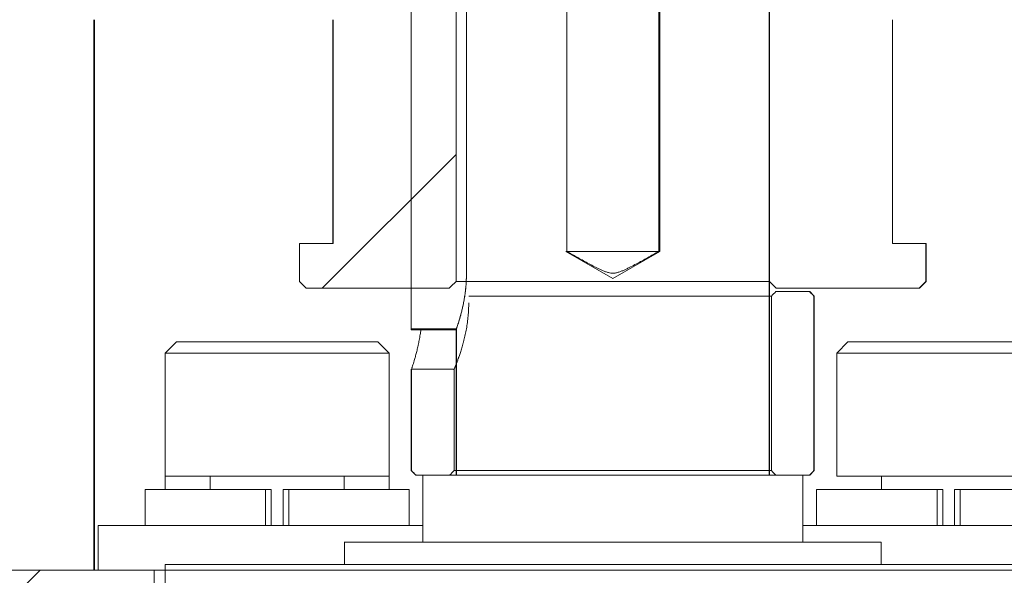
# Model space of a CAD drawing. Header units: millimetres. Extents: x 4 to 1188, y 1 to 840.
# Tile 248 of 256: x 851.03 to 856.9, y 315.23 to 318.54. Entities that reach past the tile are written whole.
import ezdxf

# ---------------------------------------------------------------- set-up
doc = ezdxf.new("R2010")
doc.units = ezdxf.units.MM
doc.layers.add('1', color=7, linetype='Continuous')

msp = doc.modelspace()

# ---------------------------------------------------------------- hatches: boundary and pattern name
at = {"layer": '1', "linetype": 'Continuous', "lineweight": 35}
h = msp.add_hatch(dxfattribs=at)
h.set_pattern_fill('ANSI31', color=154, scale=1.55, angle=-2.13e-14, style=0)
edge = h.paths.add_edge_path(flags=0)
edge.add_line((857.297, 320.697), (857.297, 320.337))
edge.add_line((857.297, 320.337), (857.1037, 320.337))
edge.add_line((857.1037, 320.337), (857.1037, 320.7103))
edge = h.paths.add_edge_path(flags=0)
edge.add_line((852.0248, 320.7103), (852.0248, 320.337))
edge.add_line((852.0248, 320.337), (851.8315, 320.337))
edge.add_line((851.8315, 320.337), (851.8315, 320.697))
edge = h.paths.add_edge_path(flags=0)
edge.add_line((856.4301, 316.937), (855.498, 316.937))
edge.add_line((855.498, 316.937), (855.498, 320.137))
edge.add_line((855.498, 320.137), (856.23, 320.137))
edge.add_line((856.23, 320.137), (856.23, 320.737))
edge.add_line((856.23, 320.737), (856.6914, 320.737))
edge.add_line((856.6914, 320.737), (856.6474, 320.337))
edge.add_spline(control_points=[(856.6474, 320.337), (856.5285, 319.737), (856.4759, 319.137), (856.4234, 318.537)], knot_values=[0, 0, 0, 0, 1, 1, 1, 1], degree=3, periodic=0)
edge.add_line((856.4234, 318.537), (856.23, 318.537))
edge.add_line((856.23, 318.537), (856.23, 317.2036))
edge.add_line((856.23, 317.2036), (856.4301, 317.2036))
edge.add_line((856.4301, 317.2036), (856.4301, 316.937))
edge = h.paths.add_edge_path(flags=0)
edge.add_line((852.8985, 318.537), (852.7051, 318.537))
edge.add_spline(control_points=[(852.7051, 318.537), (852.6525, 319.137), (852.6, 319.737), (852.4793, 320.337)], knot_values=[0, 0, 0, 0, 1, 1, 1, 1], degree=3, periodic=0)
edge.add_line((852.4793, 320.337), (852.434, 320.737))
edge.add_line((852.434, 320.737), (852.8985, 320.737))
edge.add_line((852.8985, 320.737), (852.8985, 320.137))
edge.add_line((852.8985, 320.137), (853.6305, 320.137))
edge.add_line((853.6305, 320.137), (853.6305, 316.937))
edge.add_line((853.6305, 316.937), (852.6984, 316.937))
edge.add_line((852.6984, 316.937), (852.6984, 317.2036))
edge.add_line((852.6984, 317.2036), (852.8985, 317.2036))
edge.add_line((852.8985, 317.2036), (852.8985, 318.537))
h = msp.add_hatch(dxfattribs=at)
h.set_pattern_fill('ANSI31', color=154, scale=1.55, angle=-2.13e-14, style=0)
h.paths.add_polyline_path([(859.3651, 314.623), (857.2979, 314.623), (857.2979, 315.2564), (859.3651, 315.2564)], flags=0)
h.paths.add_polyline_path([(851.8323, 314.623), (850.4321, 314.623), (850.4321, 315.2564), (851.8323, 315.2564)], flags=0)

# ---------------------------------------------------------------- linework, layer by layer
at = {"layer": '1', "color": 154, "linetype": 'Continuous', "lineweight": 13}
for p, q in [((853.6305, 320.097), (853.6305, 316.977)), ((855.498, 316.977), (855.498, 320.097)), ((855.496, 315.823), (855.496, 319.823)), ((855.496, 315.823), (855.496, 319.823)), ((855.496, 315.823), (855.496, 319.823)), ((855.4976, 319.823), (855.4976, 315.823)), ((855.4976, 319.823), (855.4976, 315.823)), ((855.4976, 315.823), (855.4976, 319.823)), ((855.4976, 315.823), (855.4976, 319.823)), ((855.4976, 319.823), (855.4976, 315.823)), ((855.4976, 315.823), (855.4976, 319.823)), ((854.2897, 319.6897), (854.2897, 317.1564)), ((854.2897, 319.6897), (854.2897, 317.1564)), ((854.2897, 319.6897), (854.2897, 317.1564)), ((854.8388, 317.1564), (854.8388, 319.6897)), ((854.8388, 317.1564), (854.8388, 319.6897)), ((854.8388, 317.1564), (854.8388, 319.6897)), ((853.3642, 316.6943), (853.3642, 319.0851)), ((853.3642, 316.6943), (853.3642, 319.0851)), ((853.3642, 316.6943), (853.3642, 319.0851)), ((853.6925, 317.023), (853.6925, 318.7564)), ((853.6925, 317.023), (853.6925, 318.7564)), ((853.6925, 318.7564), (853.6925, 317.023)), ((853.6925, 318.7564), (853.6925, 317.023)), ((853.6925, 317.023), (853.6925, 318.7564)), ((853.6925, 318.7564), (853.6925, 317.023)), ((854.8442, 318.6763), (854.8442, 317.1564)), ((854.8442, 318.6763), (854.8442, 317.1564)), ((854.8442, 317.1564), (854.8442, 318.6763)), ((854.8442, 317.1564), (854.8442, 318.6763)), ((854.8442, 318.6763), (854.8442, 317.1564)), ((854.8442, 317.1564), (854.8442, 318.6763)), ((852.8976, 318.537), (852.8976, 317.2036)), ((852.8985, 317.2036), (852.8985, 318.537)), ((856.23, 318.537), (856.23, 317.2036)), ((856.2309, 317.2036), (856.2309, 318.537)), ((852.6976, 317.2036), (852.6976, 316.977)), ((852.6976, 317.2036), (852.6984, 317.2036)), ((852.6984, 316.977), (852.6984, 317.2036)), ((852.6984, 317.2036), (852.8985, 317.2036)), ((856.23, 317.2036), (856.4301, 317.2036)), ((856.4301, 317.2036), (856.4301, 316.977)), ((856.4301, 317.2036), (856.4309, 317.2036)), ((856.4309, 316.977), (856.4309, 317.2036)), ((854.2842, 317.1564), (854.2897, 317.1564)), ((854.5642, 316.9947), (854.2842, 317.1564)), ((854.2897, 317.1564), (854.2842, 317.1564)), ((854.2897, 317.1564), (854.2842, 317.1564)), ((854.8388, 317.1564), (854.2842, 317.1564)), ((854.2842, 317.1564), (854.5642, 316.9947)), ((854.5642, 316.9947), (854.2842, 317.1564)), ((854.2842, 317.1564), (854.2897, 317.1564)), ((854.8388, 317.1564), (854.2842, 317.1564)), ((854.2842, 317.1564), (854.5642, 316.9947)), ((854.2897, 317.1564), (854.2842, 317.1564)), ((854.2842, 317.1564), (854.5642, 316.9947)), ((854.2842, 317.1564), (854.2897, 317.1564)), ((854.5642, 316.9947), (854.2842, 317.1564)), ((854.2897, 317.1564), (854.8388, 317.1564)), ((854.2897, 317.1564), (854.8388, 317.1564)), ((854.8388, 317.1564), (854.2897, 317.1564)), ((854.2897, 317.1564), (854.8388, 317.1564)), ((854.8442, 317.1564), (854.5642, 316.9947)), ((854.5642, 316.9947), (854.8442, 317.1564)), ((854.8442, 317.1564), (854.5642, 316.9947)), ((854.5642, 316.9947), (854.8442, 317.1564)), ((854.5642, 316.9947), (854.8442, 317.1564)), ((854.8442, 317.1564), (854.5642, 316.9947)), ((854.8388, 317.1564), (854.8442, 317.1564)), ((854.8442, 317.1564), (854.8388, 317.1564)), ((854.8442, 317.1564), (854.8388, 317.1564)), ((854.8388, 317.1564), (854.8442, 317.1564)), ((854.8442, 317.1564), (854.8388, 317.1564)), ((854.8388, 317.1564), (854.8442, 317.1564)), ((854.8423, 317.1564), (854.8442, 317.1564)), ((852.6976, 316.977), (852.7376, 316.937)), ((852.6976, 316.977), (852.6984, 316.977)), ((852.7384, 316.937), (852.7376, 316.937)), ((853.5905, 316.937), (852.7384, 316.937)), ((855.4959, 316.977), (853.6305, 316.977)), ((856.3901, 316.937), (855.538, 316.937)), ((856.3909, 316.937), (856.3901, 316.937)), ((856.3909, 316.937), (856.4309, 316.977)), ((856.4301, 316.977), (856.4309, 316.977)), ((855.5093, 316.8897), (853.7063, 316.8897)), ((855.5093, 315.8497), (855.5093, 316.8897)), ((855.536, 316.9164), (855.7363, 316.9164)), ((855.7376, 316.9164), (855.7363, 316.9164)), ((855.7642, 316.8897), (855.7376, 316.9164)), ((855.763, 316.8897), (855.763, 315.8497)), ((855.7642, 316.8897), (855.763, 316.8897)), ((855.7642, 315.8497), (855.7642, 316.8897)), ((853.3642, 316.6897), (853.3642, 316.6943)), ((853.3642, 316.6897), (853.3642, 316.6943)), ((853.3642, 316.6943), (853.3642, 316.6897)), ((853.3642, 316.6943), (853.3642, 316.6897)), ((853.3642, 316.6943), (853.3642, 316.6897)), ((853.3642, 316.6897), (853.3642, 316.6943)), ((853.6309, 316.6897), (853.3642, 316.6897)), ((853.3642, 316.6897), (853.6309, 316.6897)), ((853.3642, 316.6897), (853.6309, 316.6897)), ((853.6309, 316.6897), (853.3642, 316.6897)), ((853.6309, 316.6897), (853.3642, 316.6897)), ((853.3642, 316.6897), (853.6309, 316.6897)), ((853.6309, 315.823), (853.6309, 316.6897)), ((853.6309, 315.823), (853.6309, 316.6897)), ((853.6309, 316.6897), (853.6309, 315.823)), ((853.6309, 316.6897), (853.6309, 315.823)), ((853.6309, 315.823), (853.6309, 316.6897)), ((853.6309, 316.6897), (853.6309, 315.823)), ((853.6325, 316.6943), (853.6313, 316.6909)), ((853.6325, 316.6943), (853.6313, 316.6909)), ((853.6325, 316.6943), (853.6325, 315.823)), ((853.6325, 316.6943), (853.6325, 315.823)), ((853.6325, 316.6943), (853.6325, 315.823)), ((851.9651, 316.6164), (851.8984, 316.5497)), ((853.1651, 316.6164), (851.9651, 316.6164)), ((853.2318, 316.5497), (853.1651, 316.6164)), ((855.9651, 316.6164), (855.8984, 316.5497)), ((857.1651, 316.6164), (855.9651, 316.6164)), ((851.8984, 316.5497), (851.8984, 315.8164)), ((853.2318, 316.5497), (851.8984, 316.5497)), ((853.2318, 315.8164), (853.2318, 316.5497)), ((855.8984, 316.5497), (855.8984, 315.8164)), ((857.2318, 316.5497), (855.8984, 316.5497)), ((853.3642, 316.4541), (853.3642, 315.8497)), ((853.3655, 315.8497), (853.3655, 316.4535)), ((853.6192, 316.4535), (853.6192, 315.8497)), ((851.8984, 315.8164), (851.8984, 315.7364)), ((853.2318, 315.8164), (851.8984, 315.8164)), ((852.1651, 315.8164), (852.1651, 315.7364)), ((852.9651, 315.7364), (852.9651, 315.8164)), ((853.2318, 315.7364), (853.2318, 315.8164)), ((853.3642, 315.8497), (853.3909, 315.823)), ((853.3655, 315.8497), (853.3642, 315.8497)), ((853.3909, 315.823), (853.3922, 315.823)), ((853.5925, 315.823), (853.3922, 315.823)), ((853.4309, 315.823), (853.4322, 315.823)), ((853.4309, 315.823), (853.4322, 315.823)), ((853.4309, 315.823), (853.4322, 315.823)), ((853.4322, 315.823), (853.6325, 315.823)), ((853.4322, 315.823), (853.4322, 315.423)), ((853.4322, 315.823), (853.4322, 315.423)), ((853.4322, 315.823), (853.6325, 315.823)), ((853.4322, 315.823), (853.6325, 315.823)), ((853.4322, 315.823), (853.4322, 315.423)), ((853.6192, 315.8497), (855.5093, 315.8497)), ((853.6325, 315.823), (855.496, 315.823)), ((853.6325, 315.823), (855.496, 315.823)), ((853.6325, 315.823), (855.496, 315.823)), ((855.496, 315.823), (855.6962, 315.823)), ((855.496, 315.823), (855.6962, 315.823)), ((855.496, 315.823), (855.6962, 315.823)), ((855.4976, 315.823), (855.496, 315.823)), ((855.4976, 315.823), (855.496, 315.823)), ((855.4976, 315.823), (855.496, 315.823)), ((855.7363, 315.823), (855.536, 315.823)), ((855.6962, 315.423), (855.6962, 315.823)), ((855.6962, 315.423), (855.6962, 315.823)), ((855.6962, 315.423), (855.6962, 315.823)), ((855.6962, 315.823), (855.6976, 315.823)), ((855.6962, 315.823), (855.6976, 315.823)), ((855.6962, 315.823), (855.6976, 315.823)), ((855.6976, 315.823), (855.6976, 315.423)), ((855.6976, 315.823), (855.6976, 315.423)), ((855.6976, 315.823), (855.6976, 315.423)), ((855.6976, 315.423), (855.6976, 315.823)), ((855.6976, 315.423), (855.6976, 315.823)), ((855.6976, 315.423), (855.6976, 315.823)), ((855.7363, 315.823), (855.7376, 315.823)), ((855.7376, 315.823), (855.7642, 315.8497)), ((855.7642, 315.8497), (855.763, 315.8497)), ((857.2318, 315.8164), (855.8984, 315.8164)), ((856.1651, 315.8164), (856.1651, 315.7364)), ((851.7784, 315.7364), (851.7784, 315.523)), ((852.4965, 315.7364), (851.7784, 315.7364)), ((852.5302, 315.7364), (852.4965, 315.7364)), ((852.4965, 315.523), (852.4965, 315.7364)), ((852.5302, 315.523), (852.5302, 315.7364)), ((852.6337, 315.7364), (852.6, 315.7364)), ((852.6, 315.523), (852.6, 315.7364)), ((853.3518, 315.7364), (852.6337, 315.7364)), ((852.6337, 315.523), (852.6337, 315.7364)), ((853.3518, 315.523), (853.3518, 315.7364)), ((855.7784, 315.7364), (855.7784, 315.523)), ((856.4965, 315.7364), (855.7784, 315.7364)), ((856.5302, 315.7364), (856.4965, 315.7364)), ((856.4965, 315.523), (856.4965, 315.7364)), ((856.5302, 315.523), (856.5302, 315.7364)), ((856.6337, 315.7364), (856.6, 315.7364)), ((856.6, 315.523), (856.6, 315.7364)), ((857.3518, 315.7364), (856.6337, 315.7364)), ((856.6337, 315.523), (856.6337, 315.7364)), ((851.4984, 315.523), (851.4984, 315.2564)), ((853.4309, 315.523), (851.4984, 315.523)), ((856.5651, 315.523), (855.6976, 315.523)), ((857.6318, 315.523), (856.5651, 315.523)), ((852.9642, 315.423), (852.9652, 315.423)), ((852.9642, 315.423), (852.9652, 315.423)), ((852.9642, 315.423), (852.9652, 315.423)), ((852.9642, 315.423), (852.9652, 315.423)), ((852.9642, 315.423), (852.9652, 315.423)), ((852.9642, 315.423), (852.9652, 315.423)), ((852.9652, 315.423), (853.4322, 315.423)), ((852.9652, 315.423), (853.4322, 315.423)), ((852.9652, 315.423), (852.9652, 315.2897)), ((852.9652, 315.423), (852.9652, 315.2897)), ((852.9652, 315.423), (853.4322, 315.423)), ((852.9652, 315.423), (852.9652, 315.2897)), ((853.4322, 315.423), (855.6962, 315.423)), ((853.4322, 315.423), (855.6962, 315.423)), ((853.4322, 315.423), (855.6962, 315.423)), ((855.6962, 315.423), (856.1633, 315.423)), ((855.6962, 315.423), (856.1633, 315.423)), ((855.6962, 315.423), (856.1633, 315.423)), ((856.1633, 315.2897), (856.1633, 315.423)), ((856.1633, 315.2897), (856.1633, 315.423)), ((856.1633, 315.2897), (856.1633, 315.423)), ((856.1633, 315.423), (856.1642, 315.423)), ((856.1633, 315.423), (856.1642, 315.423)), ((856.1633, 315.423), (856.1642, 315.423)), ((856.1633, 315.423), (856.1642, 315.423)), ((856.1633, 315.423), (856.1642, 315.423)), ((856.1633, 315.423), (856.1642, 315.423)), ((856.1642, 315.2897), (856.1642, 315.423)), ((856.1642, 315.2897), (856.1642, 315.423)), ((856.1642, 315.423), (856.1642, 315.2897)), ((856.1642, 315.423), (856.1642, 315.2897)), ((856.1642, 315.2897), (856.1642, 315.423)), ((856.1642, 315.423), (856.1642, 315.2897)), ((851.8976, 315.2897), (851.8981, 315.2897)), ((851.8976, 315.2897), (851.8981, 315.2897)), ((851.8976, 315.2897), (851.8981, 315.2897)), ((851.8976, 315.2897), (851.8981, 315.2897)), ((851.8976, 315.2897), (851.8981, 315.2897)), ((851.8976, 315.2897), (851.8981, 315.2897)), ((851.8981, 315.2897), (851.8981, 314.623)), ((851.8981, 315.2897), (852.9652, 315.2897)), ((851.8981, 315.2897), (852.9652, 315.2897)), ((851.8981, 315.2897), (851.8981, 314.623)), ((851.8981, 315.2897), (851.8981, 314.623)), ((851.8981, 315.2897), (852.9652, 315.2897)), ((852.9652, 315.2897), (856.1633, 315.2897)), ((852.9652, 315.2897), (856.1633, 315.2897)), ((852.9652, 315.2897), (856.1633, 315.2897)), ((856.1633, 315.2897), (857.2303, 315.2897)), ((856.1633, 315.2897), (857.2303, 315.2897)), ((856.1633, 315.2897), (857.2303, 315.2897)), ((850.4321, 315.2564), (851.8323, 315.2564)), ((851.8323, 315.2564), (851.8323, 314.623)), ((857.2979, 315.2564), (851.8323, 315.2564))]:
    msp.add_line(p, q, dxfattribs=at)
at = {"layer": '1', "color": 154, "linetype": 'Continuous', "lineweight": 35}
msp.add_line((851.4739, 315.2563), (851.4739, 318.5369), dxfattribs=at)
at = {"layer": '1', "color": 154, "linetype": 'Continuous', "lineweight": 13}
for start_param, end_param in [(0, 1.309651), (4.973534, 6.116951), (0, 1.309651), (4.973534, 6.116951), (4.973534, 6.116951), (0, 1.309651)]:
    msp.add_ellipse((853.3642, 317.023), major_axis=(0, -0.3333), ratio=0.000144, start_param=start_param, end_param=end_param, dxfattribs=at)
for points, degree, knots in [([(854.2897, 317.1564), (854.3118, 317.1439), (854.3339, 317.1314), (854.3672, 317.1128), (854.3783, 317.1067), (854.4005, 317.0944), (854.4116, 317.0883), (854.434, 317.0763), (854.4452, 317.0704), (854.4621, 317.0617), (854.4678, 317.0588), (854.4792, 317.0532), (854.4849, 317.0504), (854.4964, 317.0451), (854.5022, 317.0425), (854.5139, 317.0377), (854.5199, 317.0354), (854.532, 317.0314), (854.5382, 317.0297), (854.5506, 317.0272), (854.5569, 317.0265), (854.565, 317.0264), (854.5666, 317.0265), (854.5698, 317.0266), (854.5714, 317.0267), (854.5762, 317.0271), (854.5793, 317.0276), (854.5887, 317.0293), (854.5948, 317.0309), (854.604, 317.0338), (854.607, 317.0349), (854.613, 317.0371), (854.616, 317.0383), (854.6248, 317.0419), (854.6307, 317.0445), (854.6423, 317.0498), (854.648, 317.0525), (854.6595, 317.0582), (854.6652, 317.0611), (854.6823, 317.0698), (854.6935, 317.0758), (854.7161, 317.0879), (854.7273, 317.094), (854.7497, 317.1063), (854.7608, 317.1125), (854.7943, 317.1312), (854.8166, 317.1438), (854.8388, 317.1564)], 3, [0, 0, 0, 0, 0.125, 0.125, 0.1875, 0.1875, 0.25, 0.25, 0.3125, 0.3125, 0.34375, 0.34375, 0.375, 0.375, 0.40625, 0.40625, 0.4375, 0.4375, 0.46875, 0.46875, 0.5, 0.5, 0.507813, 0.507813, 0.515625, 0.515625, 0.53125, 0.53125, 0.5625, 0.5625, 0.578125, 0.578125, 0.59375, 0.59375, 0.625, 0.625, 0.65625, 0.65625, 0.6875, 0.6875, 0.75, 0.75, 0.8125, 0.8125, 0.875, 0.875, 1, 1, 1, 1]), ([(854.2897, 317.1564), (854.3118, 317.1439), (854.3339, 317.1314), (854.3672, 317.1128), (854.3783, 317.1067), (854.4005, 317.0944), (854.4116, 317.0883), (854.434, 317.0763), (854.4452, 317.0704), (854.4621, 317.0617), (854.4678, 317.0588), (854.4792, 317.0532), (854.4849, 317.0504), (854.4964, 317.0451), (854.5022, 317.0425), (854.5139, 317.0377), (854.5199, 317.0354), (854.532, 317.0314), (854.5382, 317.0297), (854.5506, 317.0272), (854.5569, 317.0265), (854.565, 317.0264), (854.5666, 317.0265), (854.5698, 317.0266), (854.5714, 317.0267), (854.5762, 317.0271), (854.5793, 317.0276), (854.5887, 317.0293), (854.5948, 317.0309), (854.604, 317.0338), (854.607, 317.0349), (854.613, 317.0371), (854.616, 317.0383), (854.6248, 317.0419), (854.6307, 317.0445), (854.6423, 317.0498), (854.648, 317.0525), (854.6595, 317.0582), (854.6652, 317.0611), (854.6823, 317.0698), (854.6935, 317.0758), (854.7161, 317.0879), (854.7273, 317.094), (854.7497, 317.1063), (854.7608, 317.1125), (854.7943, 317.1312), (854.8166, 317.1438), (854.8388, 317.1564)], 3, [0, 0, 0, 0, 0.125, 0.125, 0.1875, 0.1875, 0.25, 0.25, 0.3125, 0.3125, 0.34375, 0.34375, 0.375, 0.375, 0.40625, 0.40625, 0.4375, 0.4375, 0.46875, 0.46875, 0.5, 0.5, 0.507813, 0.507813, 0.515625, 0.515625, 0.53125, 0.53125, 0.5625, 0.5625, 0.578125, 0.578125, 0.59375, 0.59375, 0.625, 0.625, 0.65625, 0.65625, 0.6875, 0.6875, 0.75, 0.75, 0.8125, 0.8125, 0.875, 0.875, 1, 1, 1, 1]), ([(854.2897, 317.1564), (854.3118, 317.1439), (854.3339, 317.1314), (854.3672, 317.1128), (854.3783, 317.1067), (854.4005, 317.0944), (854.4116, 317.0883), (854.434, 317.0763), (854.4452, 317.0704), (854.4621, 317.0617), (854.4678, 317.0588), (854.4792, 317.0532), (854.4849, 317.0504), (854.4964, 317.0451), (854.5022, 317.0425), (854.5139, 317.0377), (854.5199, 317.0354), (854.532, 317.0314), (854.5382, 317.0297), (854.5506, 317.0272), (854.5569, 317.0265), (854.565, 317.0264), (854.5666, 317.0265), (854.5698, 317.0266), (854.5714, 317.0267), (854.5762, 317.0271), (854.5793, 317.0276), (854.5887, 317.0293), (854.5948, 317.0309), (854.604, 317.0338), (854.607, 317.0349), (854.613, 317.0371), (854.616, 317.0383), (854.6248, 317.0419), (854.6307, 317.0445), (854.6423, 317.0498), (854.648, 317.0525), (854.6595, 317.0582), (854.6652, 317.0611), (854.6823, 317.0698), (854.6935, 317.0758), (854.7161, 317.0879), (854.7273, 317.094), (854.7497, 317.1063), (854.7608, 317.1125), (854.7943, 317.1312), (854.8166, 317.1438), (854.8388, 317.1564)], 3, [0, 0, 0, 0, 0.125, 0.125, 0.1875, 0.1875, 0.25, 0.25, 0.3125, 0.3125, 0.34375, 0.34375, 0.375, 0.375, 0.40625, 0.40625, 0.4375, 0.4375, 0.46875, 0.46875, 0.5, 0.5, 0.507813, 0.507813, 0.515625, 0.515625, 0.53125, 0.53125, 0.5625, 0.5625, 0.578125, 0.578125, 0.59375, 0.59375, 0.625, 0.625, 0.65625, 0.65625, 0.6875, 0.6875, 0.75, 0.75, 0.8125, 0.8125, 0.875, 0.875, 1, 1, 1, 1]), ([(853.3643, 317.023), (853.3643, 317.0067), (853.3643, 316.9742), (853.3643, 316.9259), (853.3643, 316.8652), (853.3643, 316.8106), (853.3643, 316.7642), (853.3643, 316.7277), (853.3643, 316.7025), (853.3642, 316.6929), (853.3642, 316.6913), (853.3643, 316.6897), (853.3642, 316.6897)], 2, [0, 0, 0, 0.062603, 0.125205, 0.25041, 0.375615, 0.50082, 0.626025, 0.75123, 0.876435, 0.939038, 0.939038, 1, 1, 1]), ([(853.3643, 317.023), (853.3643, 317.0067), (853.3643, 316.9742), (853.3643, 316.9259), (853.3643, 316.8652), (853.3643, 316.8106), (853.3643, 316.7642), (853.3643, 316.7277), (853.3643, 316.7025), (853.3642, 316.6929), (853.3642, 316.6913), (853.3643, 316.6897), (853.3642, 316.6897)], 2, [0, 0, 0, 0.062603, 0.125205, 0.25041, 0.375615, 0.50082, 0.626025, 0.75123, 0.876435, 0.939038, 0.939038, 1, 1, 1]), ([(853.3643, 317.023), (853.3643, 317.0067), (853.3643, 316.9742), (853.3643, 316.9259), (853.3643, 316.8652), (853.3643, 316.8106), (853.3643, 316.7642), (853.3643, 316.7277), (853.3643, 316.7025), (853.3642, 316.6929), (853.3642, 316.6913), (853.3643, 316.6897), (853.3642, 316.6897)], 2, [0, 0, 0, 0.062603, 0.125205, 0.25041, 0.375615, 0.50082, 0.626025, 0.75123, 0.876435, 0.939038, 0.939038, 1, 1, 1]), ([(853.6925, 317.023), (853.6925, 317.022), (853.6925, 317.0199), (853.6925, 317.0167), (853.6925, 317.0135), (853.6924, 317.0104), (853.6924, 317.0072), (853.6923, 317.0028), (853.6921, 316.997), (853.6918, 316.9868), (853.6912, 316.9734), (853.6897, 316.9518), (853.6872, 316.9253), (853.6833, 316.8945), (853.6784, 316.865), (853.673, 316.8371), (853.6672, 316.811), (853.6612, 316.787), (853.6552, 316.7652), (853.6495, 316.7457), (853.6442, 316.7289), (853.6404, 316.7172), (853.6377, 316.7093), (853.636, 316.7041), (853.6345, 316.6997), (853.6334, 316.6968), (853.6328, 316.695), (853.6324, 316.6939), (853.632, 316.6929), (853.6317, 316.692), (853.6315, 316.6913), (853.6313, 316.6907), (853.6311, 316.6903), (853.631, 316.6899), (853.6309, 316.6897), (853.6309, 316.6897), (853.6309, 316.6897)], 3, [0, 0, 0, 0, 0.00601, 0.01201, 0.018001, 0.023983, 0.029957, 0.035924, 0.049367, 0.062831, 0.094258, 0.12583, 0.187821, 0.250237, 0.312584, 0.375379, 0.437492, 0.499863, 0.562453, 0.625041, 0.687604, 0.749974, 0.781288, 0.812474, 0.843605, 0.874755, 0.887326, 0.899873, 0.912402, 0.924918, 0.937424, 0.949927, 0.962432, 0.974942, 0.987463, 1, 1, 1, 1]), ([(853.6925, 317.023), (853.6925, 317.022), (853.6925, 317.0199), (853.6925, 317.0167), (853.6925, 317.0135), (853.6924, 317.0104), (853.6924, 317.0072), (853.6923, 317.0028), (853.6921, 316.997), (853.6918, 316.9868), (853.6912, 316.9734), (853.6897, 316.9518), (853.6872, 316.9253), (853.6833, 316.8945), (853.6784, 316.865), (853.673, 316.8371), (853.6672, 316.811), (853.6612, 316.787), (853.6552, 316.7652), (853.6495, 316.7457), (853.6442, 316.7289), (853.6404, 316.7172), (853.6377, 316.7093), (853.636, 316.7041), (853.6345, 316.6997), (853.6334, 316.6968), (853.6328, 316.695), (853.6324, 316.6939), (853.632, 316.6929), (853.6317, 316.692), (853.6315, 316.6913), (853.6313, 316.6907), (853.6311, 316.6903), (853.631, 316.6899), (853.6309, 316.6897), (853.6309, 316.6897), (853.6309, 316.6897)], 3, [0, 0, 0, 0, 0.00601, 0.01201, 0.018001, 0.023983, 0.029957, 0.035924, 0.049367, 0.062831, 0.094258, 0.12583, 0.187821, 0.250237, 0.312584, 0.375379, 0.437492, 0.499863, 0.562453, 0.625041, 0.687604, 0.749974, 0.781288, 0.812474, 0.843605, 0.874755, 0.887326, 0.899873, 0.912402, 0.924918, 0.937424, 0.949927, 0.962432, 0.974942, 0.987463, 1, 1, 1, 1]), ([(853.6925, 317.023), (853.6925, 317.022), (853.6925, 317.0199), (853.6925, 317.0167), (853.6925, 317.0135), (853.6924, 317.0104), (853.6924, 317.0072), (853.6923, 317.0028), (853.6921, 316.997), (853.6918, 316.9868), (853.6912, 316.9734), (853.6897, 316.9518), (853.6872, 316.9253), (853.6833, 316.8945), (853.6784, 316.865), (853.673, 316.8371), (853.6672, 316.811), (853.6612, 316.787), (853.6552, 316.7652), (853.6495, 316.7457), (853.6442, 316.7289), (853.6404, 316.7172), (853.6377, 316.7093), (853.636, 316.7041), (853.6345, 316.6997), (853.6334, 316.6968), (853.6328, 316.695), (853.6324, 316.6939), (853.632, 316.6929), (853.6317, 316.692), (853.6315, 316.6913), (853.6313, 316.6907), (853.6311, 316.6903), (853.631, 316.6899), (853.6309, 316.6897), (853.6309, 316.6897), (853.6309, 316.6897)], 3, [0, 0, 0, 0, 0.00601, 0.01201, 0.018001, 0.023983, 0.029957, 0.035924, 0.049367, 0.062831, 0.094258, 0.12583, 0.187821, 0.250237, 0.312584, 0.375379, 0.437492, 0.499863, 0.562453, 0.625041, 0.687604, 0.749974, 0.781288, 0.812474, 0.843605, 0.874755, 0.887326, 0.899873, 0.912402, 0.924918, 0.937424, 0.949927, 0.962432, 0.974942, 0.987463, 1, 1, 1, 1]), ([(853.6309, 316.6897), (853.6309, 316.6897), (853.6309, 316.6897), (853.6309, 316.6898), (853.631, 316.6898), (853.631, 316.69), (853.6311, 316.6901), (853.6311, 316.6903), (853.6312, 316.6905), (853.6313, 316.6907), (853.6314, 316.691), (853.6315, 316.6913), (853.6316, 316.6917), (853.6317, 316.692), (853.6319, 316.6924), (853.632, 316.6929), (853.6322, 316.6933), (853.6324, 316.6939), (853.6326, 316.6944), (853.6328, 316.695), (853.633, 316.6956), (853.6335, 316.697), (853.6344, 316.6996), (853.6359, 316.704), (853.6377, 316.7092), (853.6403, 316.7169), (853.6442, 316.7287), (853.6492, 316.7447), (853.655, 316.7642), (853.66, 316.7825), (853.6642, 316.7992), (853.667, 316.8106), (853.6693, 316.8207), (853.6713, 316.8295), (853.6735, 316.8397), (853.6759, 316.8519), (853.6786, 316.8665), (853.681, 316.8807), (853.6832, 316.8953), (853.6853, 316.9103), (853.6872, 316.926), (853.6888, 316.9416), (853.6898, 316.9539), (853.6905, 316.9631), (853.6909, 316.9691), (853.6912, 316.9751), (853.6915, 316.9811), (853.6918, 316.9871), (853.692, 316.9931), (853.6922, 316.9991), (853.6923, 317.0051), (853.6924, 317.0111), (853.6925, 317.0171), (853.6925, 317.0211), (853.6925, 317.023)], 3, [0, 0, 0, 0, 0.00507, 0.011269, 0.017476, 0.023691, 0.029913, 0.036144, 0.042382, 0.048629, 0.054884, 0.061147, 0.067419, 0.073699, 0.079987, 0.086284, 0.09259, 0.098904, 0.105227, 0.11156, 0.117901, 0.124251, 0.154467, 0.185352, 0.216913, 0.249156, 0.308792, 0.374214, 0.428116, 0.499514, 0.532472, 0.561415, 0.586345, 0.60726, 0.624162, 0.658118, 0.690319, 0.720768, 0.749467, 0.781822, 0.813365, 0.844101, 0.874038, 0.885661, 0.897249, 0.908801, 0.920317, 0.9318, 0.943249, 0.954664, 0.966046, 0.977396, 0.988713, 1, 1, 1, 1]), ([(853.6309, 316.6897), (853.6309, 316.6897), (853.6309, 316.6897), (853.6309, 316.6898), (853.631, 316.6898), (853.631, 316.69), (853.6311, 316.6901), (853.6311, 316.6903), (853.6312, 316.6905), (853.6313, 316.6907), (853.6314, 316.691), (853.6315, 316.6913), (853.6316, 316.6917), (853.6317, 316.692), (853.6319, 316.6924), (853.632, 316.6929), (853.6322, 316.6933), (853.6324, 316.6939), (853.6326, 316.6944), (853.6328, 316.695), (853.633, 316.6956), (853.6335, 316.697), (853.6344, 316.6996), (853.6359, 316.704), (853.6377, 316.7092), (853.6403, 316.7169), (853.6442, 316.7287), (853.6492, 316.7447), (853.655, 316.7642), (853.66, 316.7825), (853.6642, 316.7992), (853.667, 316.8106), (853.6693, 316.8207), (853.6713, 316.8295), (853.6735, 316.8397), (853.6759, 316.8519), (853.6786, 316.8665), (853.681, 316.8807), (853.6832, 316.8953), (853.6853, 316.9103), (853.6872, 316.926), (853.6888, 316.9416), (853.6898, 316.9539), (853.6905, 316.9631), (853.6909, 316.9691), (853.6912, 316.9751), (853.6915, 316.9811), (853.6918, 316.9871), (853.692, 316.9931), (853.6922, 316.9991), (853.6923, 317.0051), (853.6924, 317.0111), (853.6925, 317.0171), (853.6925, 317.0211), (853.6925, 317.023)], 3, [0, 0, 0, 0, 0.00507, 0.011269, 0.017476, 0.023691, 0.029913, 0.036144, 0.042382, 0.048629, 0.054884, 0.061147, 0.067419, 0.073699, 0.079987, 0.086284, 0.09259, 0.098904, 0.105227, 0.11156, 0.117901, 0.124251, 0.154467, 0.185352, 0.216913, 0.249156, 0.308792, 0.374214, 0.428116, 0.499514, 0.532472, 0.561415, 0.586345, 0.60726, 0.624162, 0.658118, 0.690319, 0.720768, 0.749467, 0.781822, 0.813365, 0.844101, 0.874038, 0.885661, 0.897249, 0.908801, 0.920317, 0.9318, 0.943249, 0.954664, 0.966046, 0.977396, 0.988713, 1, 1, 1, 1]), ([(853.6309, 316.6897), (853.6309, 316.6897), (853.6309, 316.6897), (853.6309, 316.6898), (853.631, 316.6898), (853.631, 316.69), (853.6311, 316.6901), (853.6311, 316.6903), (853.6312, 316.6905), (853.6313, 316.6907), (853.6314, 316.691), (853.6315, 316.6913), (853.6316, 316.6917), (853.6317, 316.692), (853.6319, 316.6924), (853.632, 316.6929), (853.6322, 316.6933), (853.6324, 316.6939), (853.6326, 316.6944), (853.6328, 316.695), (853.633, 316.6956), (853.6335, 316.697), (853.6344, 316.6996), (853.6359, 316.704), (853.6377, 316.7092), (853.6403, 316.7169), (853.6442, 316.7287), (853.6492, 316.7447), (853.655, 316.7642), (853.66, 316.7825), (853.6642, 316.7992), (853.667, 316.8106), (853.6693, 316.8207), (853.6713, 316.8295), (853.6735, 316.8397), (853.6759, 316.8519), (853.6786, 316.8665), (853.681, 316.8807), (853.6832, 316.8953), (853.6853, 316.9103), (853.6872, 316.926), (853.6888, 316.9416), (853.6898, 316.9539), (853.6905, 316.9631), (853.6909, 316.9691), (853.6912, 316.9751), (853.6915, 316.9811), (853.6918, 316.9871), (853.692, 316.9931), (853.6922, 316.9991), (853.6923, 317.0051), (853.6924, 317.0111), (853.6925, 317.0171), (853.6925, 317.0211), (853.6925, 317.023)], 3, [0, 0, 0, 0, 0.00507, 0.011269, 0.017476, 0.023691, 0.029913, 0.036144, 0.042382, 0.048629, 0.054884, 0.061147, 0.067419, 0.073699, 0.079987, 0.086284, 0.09259, 0.098904, 0.105227, 0.11156, 0.117901, 0.124251, 0.154467, 0.185352, 0.216913, 0.249156, 0.308792, 0.374214, 0.428116, 0.499514, 0.532472, 0.561415, 0.586345, 0.60726, 0.624162, 0.658118, 0.690319, 0.720768, 0.749467, 0.781822, 0.813365, 0.844101, 0.874038, 0.885661, 0.897249, 0.908801, 0.920317, 0.9318, 0.943249, 0.954664, 0.966046, 0.977396, 0.988713, 1, 1, 1, 1]), ([(853.6856, 316.9135), (853.6861, 316.9176), (853.6878, 316.932), (853.6892, 316.9468), (853.69, 316.9576)], 3, [0, 0, 0, 0, 0.281274, 1, 1, 1, 1]), ([(853.7063, 316.8497), (853.7063, 316.8363), (853.706, 316.8231), (853.7048, 316.7968), (853.703, 316.7708), (853.7001, 316.7453), (853.6975, 316.7264), (853.6966, 316.7201), (853.6946, 316.7077), (853.6936, 316.7016), (853.6904, 316.6835), (853.6881, 316.6717), (853.6832, 316.6489), (853.6806, 316.6378), (853.6772, 316.6243), (853.6765, 316.6216), (853.6751, 316.6163), (853.6744, 316.6136), (853.6723, 316.6058), (853.6709, 316.6006), (853.6666, 316.5856), (853.6637, 316.5761), (853.658, 316.5579), (853.6552, 316.5492), (853.651, 316.5368), (853.649, 316.5308), (853.6469, 316.5251), (853.6456, 316.5213), (853.6449, 316.5195), (853.6416, 316.5104), (853.6391, 316.5036), (853.6344, 316.4913), (853.6323, 316.4858), (853.6283, 316.4757), (853.6265, 316.4712), (853.6245, 316.4664), (853.6241, 316.4655), (853.6234, 316.4637), (853.6231, 316.4628), (853.622, 316.4604), (853.6214, 316.4589), (853.6198, 316.455), (853.6182, 316.4511), (853.6176, 316.4497), (853.6176, 316.4497), (853.6176, 316.4497), (853.6176, 316.4497)], 3, [0, 0, 0, 0, 0.06243, 0.06243, 0.12486, 0.187289, 0.187289, 0.218504, 0.218504, 0.249719, 0.249719, 0.312149, 0.312149, 0.374579, 0.374579, 0.390186, 0.390186, 0.405793, 0.405793, 0.437008, 0.437008, 0.499438, 0.499438, 0.561868, 0.561868, 0.593083, 0.60869, 0.60869, 0.624298, 0.624298, 0.686727, 0.686727, 0.749157, 0.749157, 0.811587, 0.811587, 0.827194, 0.827194, 0.842802, 0.842802, 0.874017, 0.874017, 0.936446, 0.998876, 0.998876, 1, 1, 1, 1]), ([(853.3642, 316.6943), (853.4074, 316.6943), (853.4506, 316.6943), (853.54, 316.6943), (853.5863, 316.6943), (853.6325, 316.6943)], 3, [0, 0, 0, 0, 0.482631, 0.482631, 1, 1, 1, 1]), ([(853.3642, 316.6943), (853.4074, 316.6943), (853.4506, 316.6943), (853.54, 316.6943), (853.5863, 316.6943), (853.6325, 316.6943)], 3, [0, 0, 0, 0, 0.482631, 0.482631, 1, 1, 1, 1]), ([(853.3642, 316.6943), (853.4074, 316.6943), (853.4506, 316.6943), (853.54, 316.6943), (853.5863, 316.6943), (853.6325, 316.6943)], 3, [0, 0, 0, 0, 0.482631, 0.482631, 1, 1, 1, 1]), ([(853.4214, 316.6879), (853.4201, 316.6786), (853.4169, 316.6578), (853.4133, 316.638), (853.4102, 316.6218), (853.4091, 316.6165), (853.4075, 316.6086), (853.407, 316.606), (853.4059, 316.6008), (853.4031, 316.5881), (853.4003, 316.576), (853.3959, 316.5577), (853.3937, 316.549), (853.3893, 316.5326), (853.3872, 316.5248), (853.3841, 316.5138), (853.3831, 316.5103), (853.3811, 316.5036), (853.3802, 316.5003), (853.3774, 316.4911), (853.374, 316.4799), (853.3712, 316.4711), (853.3694, 316.4653), (853.3688, 316.4635), (853.3677, 316.4603), (853.3673, 316.4588), (853.3663, 316.4559), (853.3659, 316.4546), (853.3655, 316.4535)], 3, [0, 0, 0, 0, 0.074882, 0.171192, 0.171192, 0.219348, 0.219348, 0.243425, 0.243425, 0.267503, 0.363814, 0.363814, 0.460124, 0.460124, 0.556435, 0.556435, 0.60459, 0.60459, 0.652746, 0.652746, 0.749056, 0.845367, 0.845367, 0.893522, 0.893522, 0.941678, 0.941678, 1, 1, 1, 1]), ([(853.3655, 316.4535), (853.4149, 316.4535), (853.4642, 316.4535), (853.5488, 316.4535), (853.584, 316.4535), (853.6192, 316.4535)], 3, [0, 0, 0, 0, 0.583793, 0.583793, 1, 1, 1, 1]), ([(853.6309, 315.823), (853.6309, 315.823), (853.6399, 315.823), (853.6668, 315.823), (853.7372, 315.823), (853.8393, 315.823), (853.9693, 315.823), (854.1222, 315.823), (854.2921, 315.823), (854.4724, 315.823), (854.6562, 315.823), (854.8365, 315.823), (855.0064, 315.823), (855.1593, 315.823), (855.2892, 315.823), (855.3914, 315.823), (855.4617, 315.823), (855.4886, 315.823), (855.4976, 315.823), (855.4976, 315.823)], 2, [0, 0, 0, 0.031254, 0.062508, 0.125016, 0.187524, 0.250032, 0.31254, 0.375048, 0.437556, 0.500064, 0.562571, 0.625079, 0.687587, 0.750095, 0.812603, 0.875111, 0.937619, 0.968873, 1, 1, 1]), ([(853.6309, 315.823), (853.6309, 315.823), (853.6399, 315.823), (853.6668, 315.823), (853.7372, 315.823), (853.8393, 315.823), (853.9693, 315.823), (854.1222, 315.823), (854.2921, 315.823), (854.4724, 315.823), (854.6562, 315.823), (854.8365, 315.823), (855.0064, 315.823), (855.1593, 315.823), (855.2892, 315.823), (855.3914, 315.823), (855.4617, 315.823), (855.4886, 315.823), (855.4976, 315.823), (855.4976, 315.823)], 2, [0, 0, 0, 0.031254, 0.062508, 0.125016, 0.187524, 0.250032, 0.31254, 0.375048, 0.437556, 0.500064, 0.562571, 0.625079, 0.687587, 0.750095, 0.812603, 0.875111, 0.937619, 0.968873, 1, 1, 1]), ([(853.6309, 315.823), (853.6309, 315.823), (853.6399, 315.823), (853.6668, 315.823), (853.7372, 315.823), (853.8393, 315.823), (853.9693, 315.823), (854.1222, 315.823), (854.2921, 315.823), (854.4724, 315.823), (854.6562, 315.823), (854.8365, 315.823), (855.0064, 315.823), (855.1593, 315.823), (855.2892, 315.823), (855.3914, 315.823), (855.4617, 315.823), (855.4886, 315.823), (855.4976, 315.823), (855.4976, 315.823)], 2, [0, 0, 0, 0.031254, 0.062508, 0.125016, 0.187524, 0.250032, 0.31254, 0.375048, 0.437556, 0.500064, 0.562571, 0.625079, 0.687587, 0.750095, 0.812603, 0.875111, 0.937619, 0.968873, 1, 1, 1]), ([(853.4309, 315.423), (853.4309, 315.423), (853.4418, 315.423), (853.4745, 315.423), (853.5599, 315.423), (853.684, 315.423), (853.8419, 315.423), (854.0275, 315.423), (854.2337, 315.423), (854.4527, 315.423), (854.676, 315.423), (854.8949, 315.423), (855.1012, 315.423), (855.2868, 315.423), (855.4446, 315.423), (855.5686, 315.423), (855.654, 315.423), (855.6867, 315.423), (855.6976, 315.423), (855.6976, 315.423)], 2, [0, 0, 0, 0.031253, 0.062507, 0.125014, 0.18752, 0.250027, 0.312534, 0.375041, 0.437548, 0.500054, 0.562561, 0.625068, 0.687575, 0.750082, 0.812588, 0.875095, 0.937602, 0.968855, 1, 1, 1]), ([(853.4309, 315.423), (853.4309, 315.423), (853.4418, 315.423), (853.4745, 315.423), (853.5599, 315.423), (853.684, 315.423), (853.8419, 315.423), (854.0275, 315.423), (854.2337, 315.423), (854.4527, 315.423), (854.676, 315.423), (854.8949, 315.423), (855.1012, 315.423), (855.2868, 315.423), (855.4446, 315.423), (855.5686, 315.423), (855.654, 315.423), (855.6867, 315.423), (855.6976, 315.423), (855.6976, 315.423)], 2, [0, 0, 0, 0.031253, 0.062507, 0.125014, 0.18752, 0.250027, 0.312534, 0.375041, 0.437548, 0.500054, 0.562561, 0.625068, 0.687575, 0.750082, 0.812588, 0.875095, 0.937602, 0.968855, 1, 1, 1]), ([(853.4309, 315.423), (853.4309, 315.423), (853.4418, 315.423), (853.4745, 315.423), (853.5599, 315.423), (853.684, 315.423), (853.8419, 315.423), (854.0275, 315.423), (854.2337, 315.423), (854.4527, 315.423), (854.676, 315.423), (854.8949, 315.423), (855.1012, 315.423), (855.2868, 315.423), (855.4446, 315.423), (855.5686, 315.423), (855.654, 315.423), (855.6867, 315.423), (855.6976, 315.423), (855.6976, 315.423)], 2, [0, 0, 0, 0.031253, 0.062507, 0.125014, 0.18752, 0.250027, 0.312534, 0.375041, 0.437548, 0.500054, 0.562561, 0.625068, 0.687575, 0.750082, 0.812588, 0.875095, 0.937602, 0.968855, 1, 1, 1]), ([(852.9642, 315.2897), (852.9643, 315.2897), (852.9796, 315.2897), (853.0258, 315.2897), (853.1464, 315.2897), (853.3215, 315.2897), (853.5444, 315.2897), (853.8065, 315.2897), (854.0977, 315.2897), (854.4068, 315.2897), (854.722, 315.2897), (855.0311, 315.2897), (855.3223, 315.2897), (855.5843, 315.2897), (855.8071, 315.2897), (855.9822, 315.2897), (856.1028, 315.2897), (856.1489, 315.2897), (856.1643, 315.2897), (856.1642, 315.2897)], 2, [0, 0, 0, 0.03125, 0.0625, 0.125, 0.1875, 0.25, 0.3125, 0.375, 0.4375, 0.5, 0.5625, 0.625, 0.6875, 0.75, 0.8125, 0.875, 0.9375, 0.96875, 1, 1, 1]), ([(852.9642, 315.2897), (852.9643, 315.2897), (852.9796, 315.2897), (853.0258, 315.2897), (853.1464, 315.2897), (853.3215, 315.2897), (853.5444, 315.2897), (853.8065, 315.2897), (854.0977, 315.2897), (854.4068, 315.2897), (854.722, 315.2897), (855.0311, 315.2897), (855.3223, 315.2897), (855.5843, 315.2897), (855.8071, 315.2897), (855.9822, 315.2897), (856.1028, 315.2897), (856.1489, 315.2897), (856.1643, 315.2897), (856.1642, 315.2897)], 2, [0, 0, 0, 0.03125, 0.0625, 0.125, 0.1875, 0.25, 0.3125, 0.375, 0.4375, 0.5, 0.5625, 0.625, 0.6875, 0.75, 0.8125, 0.875, 0.9375, 0.96875, 1, 1, 1]), ([(852.9642, 315.2897), (852.9643, 315.2897), (852.9796, 315.2897), (853.0258, 315.2897), (853.1464, 315.2897), (853.3215, 315.2897), (853.5444, 315.2897), (853.8065, 315.2897), (854.0977, 315.2897), (854.4068, 315.2897), (854.722, 315.2897), (855.0311, 315.2897), (855.3223, 315.2897), (855.5843, 315.2897), (855.8071, 315.2897), (855.9822, 315.2897), (856.1028, 315.2897), (856.1489, 315.2897), (856.1643, 315.2897), (856.1642, 315.2897)], 2, [0, 0, 0, 0.03125, 0.0625, 0.125, 0.1875, 0.25, 0.3125, 0.375, 0.4375, 0.5, 0.5625, 0.625, 0.6875, 0.75, 0.8125, 0.875, 0.9375, 0.96875, 1, 1, 1])]:
    msp.add_open_spline(points, degree=degree, knots=knots, dxfattribs=at)
for points in [[(852.7384, 316.937), (852.7251, 316.9503), (852.7117, 316.9636), (852.6984, 316.977)], [(853.6305, 316.977), (853.6172, 316.9636), (853.6038, 316.9503), (853.5905, 316.937)], [(855.538, 316.937), (855.5247, 316.9503), (855.5113, 316.9636), (855.498, 316.977)], [(856.4301, 316.977), (856.4168, 316.9636), (856.4034, 316.9503), (856.3901, 316.937)], [(855.5093, 316.8897), (855.5182, 316.8986), (855.5271, 316.9075), (855.536, 316.9164)], [(855.7363, 316.9164), (855.7452, 316.9075), (855.7541, 316.8986), (855.763, 316.8897)], [(853.3922, 315.823), (853.3833, 315.8319), (853.3744, 315.8408), (853.3655, 315.8497)], [(853.6192, 315.8497), (853.6103, 315.8408), (853.6014, 315.8319), (853.5925, 315.823)], [(855.536, 315.823), (855.5271, 315.8319), (855.5182, 315.8408), (855.5093, 315.8497)], [(855.763, 315.8497), (855.7541, 315.8408), (855.7452, 315.8319), (855.7363, 315.823)]]:
    msp.add_open_spline(points, degree=3, dxfattribs=at)

doc.saveas('drawing.dxf')
